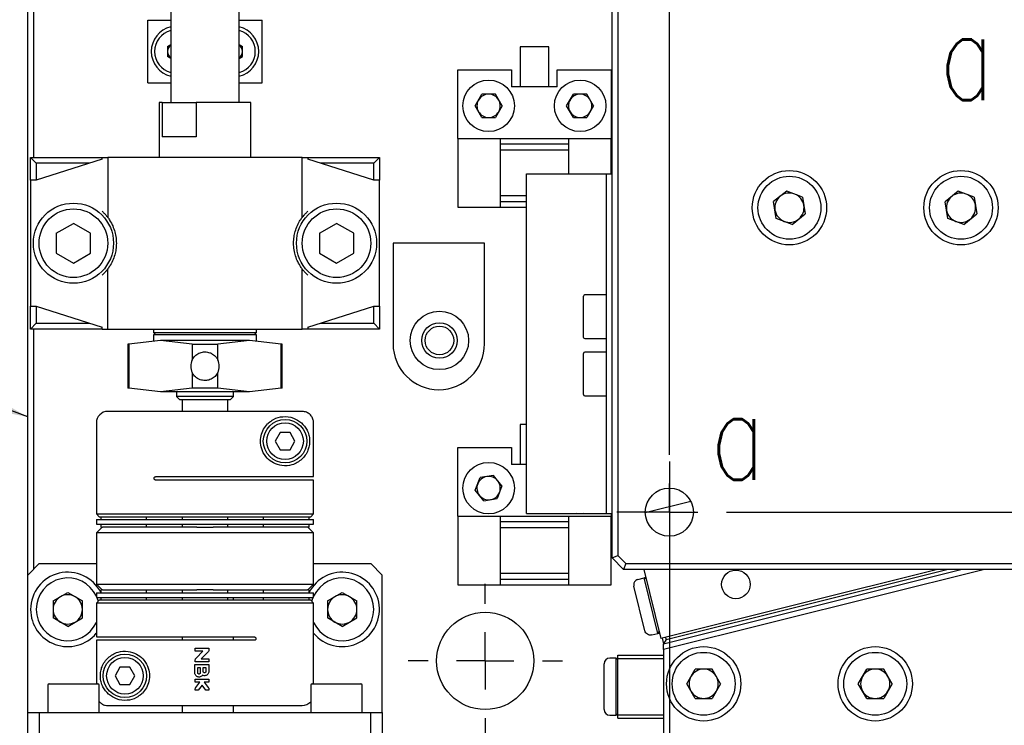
# Model space of a CAD drawing. Header units: millimetres. Extents: x 0 to 376, y -2 to 209.
# Tile 11 of 31: x 64 to 92, y 89 to 109. Entities that reach past the tile are written whole.
import ezdxf

# ---------------------------------------------------------------- set-up
doc = ezdxf.new("R2010")
doc.units = ezdxf.units.MM
doc.layers.add('SLD-0', color=7, linetype='Continuous')
doc.styles.add('SLDTEXTSTYLE1', font='TXT', dxfattribs={"width": 0.75, "bigfont": 'bigfont'})
doc.styles.get("Standard").update_dxf_attribs({"font": 'arial.ttf'})
doc.dimstyles.new('SLDDIMSTYLE0', dxfattribs={"dimtxt": 3.5, "dimasz": 4, "dimexe": 0, "dimexo": 0.0625, "dimgap": 0.875, "dimtad": 1, "dimlfac": 3, "dimrnd": 1e-09, "dimzin": 12, "dimdsep": 46, "dimtxsty": 'SLDTEXTSTYLE1', "dimsah": 1, "dimcen": 0.09, "dimadec": 0, "dimazin": 3, "dimtfac": 1, "dimtofl": 0, "dimtmove": 0, "dimatfit": 3, "dimfxl": 1, "dimfrac": 2, "dimtolj": 1, "dimtzin": 12, "dimarcsym": 0})
doc.dimstyles.new('SLDDIMSTYLE6', dxfattribs={"dimtxt": 0.18, "dimasz": 4, "dimexe": 0, "dimexo": 0.0625, "dimgap": 0, "dimtad": 0, "dimtih": 1, "dimtoh": 1, "dimdec": 0, "dimrnd": 1e-09, "dimzin": 0, "dimdsep": 46, "dimtxsty": 'Standard', "dimsah": 1, "dimcen": 0.09, "dimadec": 0, "dimazin": 0, "dimtfac": 4, "dimtdec": 0, "dimtofl": 0, "dimtmove": 0, "dimatfit": 3, "dimfxl": 1, "dimfrac": 2, "dimtolj": 1, "dimtzin": 0, "dimarcsym": 0})

# ---------------------------------------------------------------- blocks, each defined once
blk = doc.blocks.new('*D65')
at = {"layer": 'Defpoints', "color": 0, "transparency": 16777216}
for p in [(82.49, 96.335), (139.156, 96.335), (139.156, 42.135)]:
    blk.add_point(p, dxfattribs=at)
at = {"layer": 'SLD-0', "color": 0, "lineweight": -2, "transparency": 16777216}
for p, q in [((82.49, 96.273), (82.49, 42.135)), ((139.156, 96.273), (139.156, 42.135)), ((86.49, 42.135), (135.156, 42.135))]:
    blk.add_line(p, q, dxfattribs=at)
at = {"layer": 'SLD-0', "color": 0, "transparency": 16777216}
for points in [[(86.49, 42.802), (86.49, 41.469), (82.49, 42.135)], [(135.156, 42.802), (135.156, 41.469), (139.156, 42.135)]]:
    blk.add_solid(points, dxfattribs=at)
at = {"layer": 'SLD-0', "color": 0, "transparency": 16777216, "insert": (109.792, 46.51), "char_height": 3.5, "attachment_point": 2, "style": 'SLDTEXTSTYLE1'}
blk.add_mtext('\\A1;□170', dxfattribs=at)
blk = doc.blocks.new('SW_CENTERMARKSYMBOL_14')
at = {"layer": 'SLD-0', "color": 0}
for p, q in [((0, -55), (0, -1.667)), ((0, -56.667), (0, -55.833)), ((-0.833, -56.667), (-1.533, -56.667)), ((0, -56.667), (-0.833, -56.667)), ((0, -56.667), (0, -57.5)), ((0, -56.667), (0.833, -56.667)), ((1.667, -56.667), (55, -56.667)), ((0, -57.5), (0, -58.2))]:
    blk.add_line(p, q, dxfattribs=at)
blk = doc.blocks.new('SW_CENTERMARKSYMBOL_17')
at = {"layer": 'SLD-0', "color": 0}
for p, q in [((0, 1.667), (0, 2.25)), ((0, 0), (0, 0.833)), ((-1.667, 0), (-2.25, 0)), ((0, 0), (-0.833, 0)), ((0, 0), (0, -0.833)), ((0, 0), (0.833, 0)), ((1.667, 0), (2.25, 0)), ((0, -1.667), (0, -2.25))]:
    blk.add_line(p, q, dxfattribs=at)

msp = doc.modelspace()

# ---------------------------------------------------------------- linework, layer by layer
at = {"color": 7, "linetype": 'Continuous', "lineweight": 25}
for p, q in [((80.8231, 93.4688), (80.8231, 152.8021)), ((80.9898, 152.7331), (80.9898, 93.5378)), ((63.7898, 92.9688), (63.7898, 113.6355)), ((63.9564, 113.6355), (63.9564, 105.1355)), ((67.9564, 112.4688), (67.9564, 106.7355)), ((69.9564, 106.7355), (69.9564, 112.4688)), ((67.2898, 109.1355), (67.9564, 109.1355)), ((67.2898, 107.3021), (67.2898, 109.1355)), ((69.9564, 109.1355), (70.6231, 109.1355)), ((70.6231, 107.3021), (70.6231, 109.1355)), ((67.8656, 108.3675), (67.9564, 108.4199)), ((67.8656, 108.3675), (67.8656, 108.0701)), ((69.9564, 108.4199), (70.0473, 108.3675)), ((70.0473, 108.0701), (70.0473, 108.3675)), ((78.1398, 108.3521), (78.1398, 107.1855)), ((78.9731, 108.3521), (78.1398, 108.3521)), ((78.9731, 107.1855), (78.9731, 108.3521)), ((67.9564, 108.0177), (67.8656, 108.0701)), ((69.9564, 108.0177), (70.0473, 108.0701)), ((76.3231, 107.6855), (77.8898, 107.6855)), ((76.3231, 105.6855), (76.3231, 107.6855)), ((77.8898, 107.6855), (77.8898, 107.1855)), ((79.2231, 107.1855), (79.2231, 107.6855)), ((79.2231, 107.6855), (80.7898, 107.6855)), ((80.7898, 107.6855), (80.7898, 105.6855)), ((67.2898, 107.3021), (67.9564, 107.3021)), ((69.9564, 107.3021), (70.6231, 107.3021)), ((79.2231, 107.1855), (77.8898, 107.1855)), ((76.8295, 106.6355), (77.0263, 106.9763)), ((77.4199, 106.9763), (77.0263, 106.9763)), ((77.6166, 106.6355), (77.4199, 106.9763)), ((79.4962, 106.6355), (79.693, 106.9763)), ((80.0865, 106.9763), (79.693, 106.9763)), ((80.2833, 106.6355), (80.0865, 106.9763)), ((67.6231, 106.7355), (67.6231, 105.1355)), ((67.7126, 106.7355), (67.6231, 106.7355)), ((67.7126, 106.7355), (67.7126, 105.7355)), ((67.7126, 106.7355), (68.7025, 106.7355)), ((68.7025, 106.7355), (68.7025, 105.7355)), ((70.2898, 106.7355), (68.7025, 106.7355)), ((70.2898, 105.1355), (70.2898, 106.7355)), ((77.0263, 106.2946), (76.8295, 106.6355)), ((77.6166, 106.6355), (77.4199, 106.2946)), ((79.693, 106.2946), (79.4962, 106.6355)), ((80.2833, 106.6355), (80.0865, 106.2946)), ((77.0263, 106.2946), (77.4199, 106.2946)), ((79.693, 106.2946), (80.0865, 106.2946)), ((68.1005, 105.7355), (67.7126, 105.7355)), ((68.7025, 105.7355), (68.1005, 105.7355)), ((76.3231, 105.6855), (76.3231, 103.6855)), ((76.3231, 105.6855), (77.5564, 105.6855)), ((77.5564, 105.6855), (77.5564, 103.6855)), ((77.5564, 105.6855), (79.5564, 105.6855)), ((79.5564, 104.6598), (79.5564, 105.6855)), ((79.5564, 105.6855), (80.7898, 105.6855)), ((80.7898, 104.6598), (80.7898, 105.6855)), ((79.5564, 105.5188), (77.5564, 105.5188)), ((77.5564, 105.3521), (79.5564, 105.3521)), ((64.0398, 104.9688), (63.8731, 105.1355)), ((63.8731, 105.1355), (65.9564, 105.1355)), ((63.8731, 104.4688), (63.8731, 105.1355)), ((65.9564, 105.0821), (64.0398, 104.4688)), ((65.9564, 105.0821), (65.9564, 105.1355)), ((65.9564, 105.1355), (66.1231, 105.1355)), ((66.1231, 105.1355), (66.1231, 103.3855)), ((71.7898, 105.1355), (66.1231, 105.1355)), ((71.7898, 103.3855), (71.7898, 105.1355)), ((71.7898, 105.1355), (71.9564, 105.1355)), ((71.9564, 105.1355), (71.9564, 105.0821)), ((71.9564, 105.1355), (74.0398, 105.1355)), ((73.8731, 104.4688), (71.9564, 105.0821)), ((74.0398, 105.1355), (73.8731, 104.9688)), ((74.0398, 105.1355), (74.0398, 104.4688)), ((65.6023, 104.9688), (64.0398, 104.9688)), ((64.0398, 104.9688), (64.0398, 104.4688)), ((73.8731, 104.9688), (72.3106, 104.9688)), ((73.8731, 104.4688), (73.8731, 104.9688)), ((64.0398, 104.4688), (63.8731, 104.4688)), ((63.8731, 104.4688), (63.8731, 100.8021)), ((74.0398, 104.4688), (73.8731, 104.4688)), ((74.0398, 100.8021), (74.0398, 104.4688)), ((78.3231, 94.7598), (78.3231, 104.6598)), ((78.3231, 104.6598), (78.9898, 104.6598)), ((78.9898, 104.6598), (80.3231, 104.6598)), ((80.3231, 104.6598), (80.6564, 104.6598)), ((80.6564, 104.6598), (80.8231, 104.6598)), ((80.6564, 94.7598), (80.6564, 104.6598)), ((78.3231, 104.0188), (77.5564, 104.0188)), ((85.9127, 104.1554), (85.5298, 103.8453)), ((86.3726, 103.9788), (85.9127, 104.1554)), ((86.3726, 103.9788), (86.4497, 103.4922)), ((90.911, 104.1551), (90.5292, 103.8437)), ((91.3715, 103.9802), (90.911, 104.1551)), ((91.3715, 103.9802), (91.4503, 103.4938)), ((76.3231, 103.6855), (77.5564, 103.6855)), ((77.5564, 103.8521), (78.3231, 103.8521)), ((77.5564, 103.6855), (78.3231, 103.6855)), ((85.6069, 103.3587), (85.5298, 103.8453)), ((90.608, 103.3574), (90.5292, 103.8437)), ((86.0668, 103.1822), (85.6069, 103.3587)), ((86.0668, 103.1822), (86.4497, 103.4922)), ((91.0685, 103.1825), (90.608, 103.3574)), ((91.0685, 103.1825), (91.4503, 103.4938)), ((64.6231, 102.9241), (65.1231, 103.2128)), ((65.6231, 102.9241), (65.1231, 103.2128)), ((72.2898, 102.9241), (72.7898, 103.2128)), ((73.2898, 102.9241), (72.7898, 103.2128)), ((64.6231, 102.9241), (64.6231, 102.3468)), ((65.6231, 102.3468), (65.6231, 102.9241)), ((72.2898, 102.9241), (72.2898, 102.3468)), ((73.2898, 102.3468), (73.2898, 102.9241)), ((77.1047, 102.6355), (74.438, 102.6355)), ((74.438, 102.6355), (74.438, 99.7021)), ((77.1047, 99.7021), (77.1047, 102.6355)), ((64.6231, 102.3468), (65.1231, 102.0581)), ((65.1231, 102.0581), (65.6231, 102.3468)), ((72.2898, 102.3468), (72.7898, 102.0581)), ((72.7898, 102.0581), (73.2898, 102.3468)), ((66.1231, 100.1355), (66.1231, 101.8855)), ((71.7898, 100.1355), (71.7898, 101.8855)), ((79.9898, 100.5536), (79.9898, 101.0932)), ((80.6564, 101.1265), (80.0231, 101.1265)), ((63.8731, 100.8021), (64.0398, 100.8021)), ((63.8731, 100.1355), (63.8731, 100.8021)), ((64.0398, 100.8021), (65.9564, 100.1888)), ((64.0398, 100.8021), (64.0398, 100.3021)), ((71.9564, 100.1888), (73.8731, 100.8021)), ((73.8731, 100.8021), (74.0398, 100.8021)), ((73.8731, 100.3021), (73.8731, 100.8021)), ((74.0398, 100.8021), (74.0398, 100.1355)), ((79.9898, 99.8932), (79.9898, 100.5536)), ((64.0398, 100.3021), (63.8731, 100.1355)), ((64.0398, 100.3021), (65.6023, 100.3021)), ((65.9564, 100.1355), (65.9564, 100.1888)), ((71.9564, 100.1888), (71.9564, 100.1355)), ((72.3106, 100.3021), (73.8731, 100.3021)), ((74.0398, 100.1355), (73.8731, 100.3021)), ((65.9564, 100.1355), (63.8731, 100.1355)), ((63.9564, 100.1355), (63.9564, 93.1355)), ((65.9564, 100.1355), (66.1231, 100.1355)), ((66.1231, 100.1355), (71.7898, 100.1355)), ((67.4564, 100.1355), (67.4564, 100.0355)), ((67.4564, 100.1355), (67.4564, 100.0355)), ((67.4564, 100.0355), (67.5231, 99.9688)), ((67.4564, 100.0355), (67.5231, 99.9688)), ((67.4564, 100.0355), (68.9564, 100.0355)), ((67.4564, 99.9688), (67.4564, 99.8021)), ((67.4564, 99.9688), (67.4564, 99.8021)), ((70.4564, 99.9688), (67.4564, 99.9688)), ((68.9564, 100.0355), (70.4564, 100.0355)), ((70.3898, 99.9688), (70.4564, 100.0355)), ((70.3898, 99.9688), (70.4564, 100.0355)), ((70.4564, 100.0355), (70.4564, 100.1355)), ((70.4564, 100.0355), (70.4564, 100.1355)), ((70.4564, 99.8021), (70.4564, 99.9688)), ((70.4564, 99.8021), (70.4564, 99.9688)), ((71.9564, 100.1355), (71.7898, 100.1355)), ((74.0398, 100.1355), (71.9564, 100.1355)), ((66.7064, 99.6905), (66.7064, 98.4138)), ((66.7064, 99.6905), (66.7064, 98.4138)), ((66.7377, 99.6905), (66.7064, 99.6905)), ((67.6601, 99.8021), (66.7377, 99.6905)), ((67.6601, 99.8021), (66.7377, 99.6905)), ((66.7377, 99.6905), (66.7377, 98.4138)), ((68.5824, 99.6905), (67.6601, 99.8021)), ((70.2528, 99.8021), (67.6601, 99.8021)), ((68.5824, 99.6905), (67.6601, 99.8021)), ((68.5824, 99.6905), (69.3304, 99.6905)), ((68.5824, 99.6905), (68.5824, 99.2357)), ((70.2528, 99.8021), (69.3304, 99.6905)), ((70.2528, 99.8021), (69.3304, 99.6905)), ((69.3304, 99.2357), (69.3304, 99.6905)), ((71.1751, 99.6905), (70.2528, 99.8021)), ((71.1751, 99.6905), (70.2528, 99.8021)), ((71.1751, 98.4138), (71.1751, 99.6905)), ((71.2064, 99.6905), (71.1751, 99.6905)), ((71.2064, 98.4138), (71.2064, 99.6905)), ((71.2064, 98.4138), (71.2064, 99.6905)), ((80.0231, 99.8598), (80.6564, 99.8598)), ((79.9898, 98.8798), (79.9898, 99.4265)), ((80.6564, 99.4598), (80.0231, 99.4598)), ((68.5824, 98.8685), (68.5824, 98.4138)), ((69.3304, 98.4138), (69.3304, 98.8685)), ((79.9898, 98.2265), (79.9898, 98.8798)), ((66.7377, 98.4138), (66.7064, 98.4138)), ((67.6601, 98.3021), (66.7377, 98.4138)), ((67.6601, 98.3021), (66.7377, 98.4138)), ((68.5824, 98.4138), (67.6601, 98.3021)), ((68.5824, 98.4138), (67.6601, 98.3021)), ((70.2528, 98.3021), (67.6601, 98.3021)), ((68.1231, 98.3021), (68.1231, 98.1688)), ((68.1231, 98.1688), (68.2231, 98.0688)), ((68.4215, 98.1688), (68.1231, 98.1688)), ((69.7898, 98.1688), (68.4215, 98.1688)), ((69.3304, 98.4138), (68.5824, 98.4138)), ((70.2528, 98.3021), (69.3304, 98.4138)), ((70.2528, 98.3021), (69.3304, 98.4138)), ((69.6898, 98.0688), (69.7898, 98.1688)), ((69.7898, 98.1688), (69.7898, 98.3021)), ((71.1751, 98.4138), (70.2528, 98.3021)), ((71.1751, 98.4138), (70.2528, 98.3021)), ((71.2064, 98.4138), (71.1751, 98.4138)), ((80.0231, 98.1932), (80.6564, 98.1932)), ((68.4857, 98.0688), (68.2231, 98.0688)), ((68.2898, 98.0688), (68.2898, 97.7355)), ((69.6898, 98.0688), (68.4857, 98.0688)), ((69.6231, 97.7355), (69.6231, 98.0688)), ((65.7898, 97.4021), (65.7898, 94.7521)), ((72.1215, 95.8355), (72.1215, 97.4021)), ((78.1398, 97.3521), (78.1398, 96.1855)), ((78.3231, 97.3521), (78.1398, 97.3521)), ((71.1454, 97.1188), (71.0011, 96.8688)), ((71.4341, 97.1188), (71.1454, 97.1188)), ((71.5784, 96.8688), (71.4341, 97.1188)), ((71.0011, 96.8688), (71.1454, 96.6188)), ((71.4341, 96.6188), (71.5784, 96.8688)), ((71.1454, 96.6188), (71.4341, 96.6188)), ((76.3231, 96.6855), (77.8898, 96.6855)), ((76.3231, 94.6855), (76.3231, 96.6855)), ((77.8898, 96.6855), (77.8898, 96.1855)), ((78.3231, 96.1855), (77.8898, 96.1855)), ((77.3633, 95.8698), (76.9748, 95.8074)), ((77.6117, 95.5645), (77.3633, 95.8698)), ((67.5231, 95.8355), (72.1215, 95.8355)), ((72.1231, 95.7355), (67.5231, 95.7355)), ((72.1231, 94.7521), (72.1231, 95.7355)), ((76.8345, 95.4397), (76.9748, 95.8074)), ((77.6117, 95.5645), (77.4714, 95.1968)), ((77.0828, 95.1344), (76.8345, 95.4397)), ((77.0828, 95.1344), (77.4714, 95.1968)), ((81.7899, 94.7868), (83.1145, 95.1179)), ((65.7898, 94.7521), (65.8731, 94.6688)), ((65.7898, 94.7521), (72.1231, 94.7521)), ((72.0398, 94.6688), (72.1231, 94.7521)), ((78.3231, 94.7598), (78.9898, 94.7598)), ((78.9898, 94.7598), (80.3231, 94.7598)), ((80.3231, 94.7598), (80.6564, 94.7598)), ((80.6564, 94.7598), (80.8231, 94.7598)), ((80.7898, 94.7598), (80.7898, 94.6855)), ((65.7898, 94.5855), (65.7898, 94.4521)), ((65.7898, 94.5855), (72.1231, 94.5855)), ((65.7898, 94.4521), (72.1231, 94.4521)), ((65.8731, 94.6688), (72.0398, 94.6688)), ((65.9231, 94.6688), (65.9231, 94.5855)), ((65.9231, 94.4521), (65.9231, 94.3688)), ((67.2564, 94.5855), (67.2564, 94.6688)), ((67.2564, 94.3688), (67.2564, 94.4521)), ((68.2898, 94.6688), (68.2898, 94.5855)), ((68.2898, 94.4521), (68.2898, 94.3688)), ((69.6231, 94.5855), (69.6231, 94.6688)), ((69.6231, 94.3688), (69.6231, 94.4521)), ((70.6564, 94.6688), (70.6564, 94.5855)), ((70.6564, 94.4521), (70.6564, 94.3688)), ((71.9898, 94.5855), (71.9898, 94.6688)), ((71.9898, 94.3688), (71.9898, 94.4521)), ((72.1231, 94.4521), (72.1231, 94.5855)), ((76.3231, 94.6855), (77.5564, 94.6855)), ((76.3231, 94.6855), (76.3231, 92.6855)), ((77.5564, 94.6855), (77.5564, 92.6855)), ((77.5564, 94.6855), (79.5564, 94.6855)), ((79.5564, 94.5188), (77.5564, 94.5188)), ((79.5564, 92.6855), (79.5564, 94.6855)), ((79.5564, 94.6855), (80.7898, 94.6855)), ((80.7898, 92.6855), (80.7898, 94.6855)), ((65.9564, 94.3688), (65.7898, 94.2021)), ((65.7898, 94.2021), (65.7898, 92.7021)), ((72.1231, 94.2021), (65.7898, 94.2021)), ((65.9231, 94.3688), (65.9656, 94.3688)), ((68.7222, 94.3688), (65.9656, 94.3688)), ((68.7222, 94.3688), (69.1906, 94.3688)), ((71.9473, 94.3688), (69.1906, 94.3688)), ((71.9898, 94.3688), (71.9473, 94.3688)), ((72.1231, 94.2021), (71.9564, 94.3688)), ((72.1231, 92.7021), (72.1231, 94.2021)), ((77.5564, 94.3521), (79.5564, 94.3521)), ((64.1231, 93.3021), (63.7898, 92.9688)), ((64.1231, 93.3021), (65.7898, 93.3021)), ((72.1231, 93.3021), (73.7898, 93.3021)), ((74.1231, 92.9688), (73.7898, 93.3021)), ((80.8231, 93.4688), (80.9898, 93.5378)), ((81.1564, 93.1355), (80.8231, 93.4688)), ((80.9898, 93.5378), (81.2255, 93.3021)), ((81.2255, 93.3021), (81.1564, 93.1355)), ((81.2255, 93.3021), (140.4207, 93.3021)), ((79.5564, 93.0188), (77.5564, 93.0188)), ((140.4898, 93.1355), (81.1564, 93.1355)), ((81.7425, 93.1355), (82.2461, 91.1213)), ((90.3026, 93.1355), (82.2461, 91.1213)), ((82.3231, 90.9688), (90.9898, 93.1355)), ((91.6769, 93.1355), (82.3231, 90.797)), ((82.3958, 91.0901), (90.5774, 93.1355)), ((63.7898, 88.9688), (63.7898, 92.9688)), ((65.7898, 92.7021), (65.9564, 92.5355)), ((65.7898, 92.7021), (72.1231, 92.7021)), ((71.9564, 92.5355), (72.1231, 92.7021)), ((74.1231, 88.9688), (74.1231, 92.9688)), ((77.5564, 92.8521), (79.5564, 92.8521)), ((81.5751, 92.8433), (81.7529, 92.8878)), ((81.7529, 92.8878), (81.7895, 92.897)), ((82.1571, 91.2709), (81.7529, 92.8878)), ((81.8135, 92.8514), (81.7529, 92.8878)), ((81.8044, 92.888), (81.7895, 92.897)), ((81.7987, 92.8604), (81.7895, 92.897)), ((64.5298, 92.2151), (64.9564, 92.4615)), ((64.9564, 92.4615), (65.3831, 92.2151)), ((65.7898, 92.4521), (65.7898, 92.3188)), ((65.7898, 92.4521), (72.1231, 92.4521)), ((65.9231, 92.5355), (65.9231, 92.4521)), ((65.9656, 92.5355), (65.9231, 92.5355)), ((65.9656, 92.5355), (68.7222, 92.5355)), ((67.2564, 92.4521), (67.2564, 92.5355)), ((68.2898, 92.5355), (68.2898, 92.4521)), ((69.1906, 92.5355), (68.7222, 92.5355)), ((69.1906, 92.5355), (71.9473, 92.5355)), ((69.6231, 92.4521), (69.6231, 92.5355)), ((70.6564, 92.5355), (70.6564, 92.4521)), ((71.9898, 92.5355), (71.9473, 92.5355)), ((71.9898, 92.4521), (71.9898, 92.5355)), ((72.1231, 92.3188), (72.1231, 92.4521)), ((72.5298, 92.2151), (72.9564, 92.4615)), ((72.9564, 92.4615), (73.3831, 92.2151)), ((76.3231, 92.6855), (77.5564, 92.6855)), ((77.5564, 92.6855), (79.5564, 92.6855)), ((79.5564, 92.6855), (80.7898, 92.6855)), ((81.7772, 91.3477), (81.4538, 92.6412)), ((64.5298, 92.2151), (64.5298, 91.7225)), ((65.3831, 91.7225), (65.3831, 92.2151)), ((65.7898, 92.3188), (72.1231, 92.3188)), ((65.8731, 92.2355), (65.7898, 92.1521)), ((65.7898, 92.1521), (65.7898, 91.1688)), ((72.1231, 92.1521), (65.7898, 92.1521)), ((65.8036, 92.3188), (65.8422, 92.2046)), ((72.0398, 92.2355), (65.8731, 92.2355)), ((65.9231, 92.3188), (65.9231, 92.2355)), ((67.2564, 92.2355), (67.2564, 92.3188)), ((68.2898, 92.3188), (68.2898, 92.2355)), ((68.2898, 92.3021), (68.2898, 92.2355)), ((69.6231, 92.2355), (69.6231, 92.3188)), ((69.7898, 92.3021), (69.6231, 92.3021)), ((69.7898, 92.2355), (69.7898, 92.3021)), ((69.7898, 92.2355), (69.7898, 92.3021)), ((70.6564, 92.3188), (70.6564, 92.2355)), ((71.9898, 92.2355), (71.9898, 92.3188)), ((72.1231, 92.1521), (72.0398, 92.2355)), ((72.1231, 89.8021), (72.1231, 92.1521)), ((72.5298, 92.2151), (72.5298, 91.7225)), ((73.3831, 91.7225), (73.3831, 92.2151)), ((64.9564, 91.4761), (64.5298, 91.7225)), ((64.9564, 91.4761), (65.3831, 91.7225)), ((72.9564, 91.4761), (72.5298, 91.7225)), ((72.9564, 91.4761), (73.3831, 91.7225)), ((81.9793, 91.2264), (82.1571, 91.2709)), ((82.1935, 91.3315), (82.1571, 91.2709)), ((82.1571, 91.2709), (82.1937, 91.28)), ((82.1937, 91.28), (82.1846, 91.3166)), ((82.2027, 91.2949), (82.1937, 91.28)), ((65.7898, 91.1688), (70.3898, 91.1688)), ((65.7913, 91.0688), (65.7913, 89.8021)), ((70.3898, 91.0688), (65.7913, 91.0688)), ((68.2898, 91.1688), (68.2898, 91.0688)), ((69.7898, 91.0688), (69.7898, 91.1688)), ((69.7898, 91.0688), (69.7898, 91.1688)), ((82.2827, 91.1305), (82.3231, 90.9688)), ((82.3958, 91.0901), (82.3231, 90.9688)), ((82.3231, 90.797), (82.3231, 90.9688)), ((82.3797, 91.1547), (82.3958, 91.0901)), ((68.6704, 90.8381), (69.0691, 90.8381)), ((68.6704, 90.7515), (68.6704, 90.8381)), ((68.8958, 90.7515), (68.6704, 90.7515)), ((68.6958, 90.5515), (68.8958, 90.7515)), ((69.0437, 90.7261), (68.8438, 90.5261)), ((69.0691, 90.8381), (69.0691, 90.7874)), ((82.3231, 90.797), (82.3231, 81.6355)), ((68.6704, 90.4395), (68.6704, 90.4902)), ((69.0691, 90.4395), (68.6704, 90.4395)), ((68.8438, 90.5261), (69.0691, 90.5261)), ((69.0691, 90.5261), (69.0691, 90.4395)), ((80.9398, 90.5521), (80.7564, 90.5521)), ((80.9898, 90.5021), (80.9398, 90.5521)), ((80.9398, 89.7188), (80.9398, 90.5521)), ((80.9898, 90.6355), (82.3231, 90.6355)), ((80.9898, 90.5355), (80.9898, 90.6355)), ((80.9898, 90.5355), (82.3231, 90.5355)), ((80.9898, 88.9021), (80.9898, 90.5355)), ((66.4787, 90.2855), (66.3344, 90.0355)), ((66.7674, 90.2855), (66.4787, 90.2855)), ((66.9118, 90.0355), (66.7674, 90.2855)), ((68.6618, 90.1201), (68.6618, 90.3628)), ((68.6618, 90.3628), (69.0691, 90.3628)), ((68.7484, 90.1201), (68.7484, 90.2761)), ((68.7484, 90.2761), (68.8178, 90.2761)), ((68.8178, 90.2761), (68.8178, 90.1201)), ((68.9044, 90.1635), (68.9044, 90.2761)), ((68.9044, 90.2761), (68.9824, 90.2761)), ((68.9824, 90.2761), (68.9824, 90.1635)), ((69.0691, 90.3628), (69.0691, 90.1635)), ((80.5898, 89.7188), (80.5898, 90.3855)), ((82.9971, 89.8021), (83.2434, 90.2288)), ((83.7361, 90.2288), (83.2434, 90.2288)), ((83.9824, 89.8021), (83.7361, 90.2288)), ((87.9971, 89.8021), (88.2434, 90.2288)), ((88.7361, 90.2288), (88.2434, 90.2288)), ((88.9824, 89.8021), (88.7361, 90.2288)), ((66.3344, 90.0355), (66.4787, 89.7855)), ((66.7674, 89.7855), (66.9118, 90.0355)), ((68.6704, 89.8468), (68.6704, 89.9335)), ((68.6704, 89.9335), (69.0691, 89.9335)), ((68.8033, 89.8468), (68.6704, 89.8468)), ((68.6883, 89.6968), (68.8033, 89.8468)), ((68.9362, 89.8468), (69.0512, 89.6968)), ((69.0691, 89.8468), (68.9362, 89.8468)), ((69.0691, 89.9335), (69.0691, 89.8468)), ((64.3731, 89.7605), (64.3731, 88.9688)), ((64.4148, 89.8021), (65.8291, 89.8021)), ((65.8291, 89.8021), (65.8314, 89.8021)), ((65.8731, 88.9688), (65.8731, 89.7605)), ((66.4787, 89.7855), (66.7674, 89.7855)), ((68.6704, 89.6128), (68.6704, 89.6441)), ((68.7571, 89.6128), (68.6704, 89.6128)), ((68.8698, 89.7598), (68.7571, 89.6128)), ((68.9824, 89.6128), (68.8698, 89.7598)), ((69.0691, 89.6128), (68.9824, 89.6128)), ((69.0691, 89.6441), (69.0691, 89.6128)), ((72.0398, 89.7605), (72.0398, 88.9688)), ((72.0814, 89.8021), (73.4724, 89.8021)), ((73.4724, 89.8021), (73.4981, 89.8021)), ((73.5398, 88.9688), (73.5398, 89.7605)), ((80.5898, 89.0521), (80.5898, 89.7188)), ((80.9398, 88.8855), (80.9398, 89.7188)), ((83.2434, 89.3755), (82.9971, 89.8021)), ((83.9824, 89.8021), (83.7361, 89.3755)), ((88.2434, 89.3755), (87.9971, 89.8021)), ((88.9824, 89.8021), (88.7361, 89.3755)), ((83.2434, 89.3755), (83.7361, 89.3755)), ((88.2434, 89.3755), (88.7361, 89.3755)), ((63.7898, 87.4688), (63.7898, 88.9688)), ((63.7898, 88.9688), (64.1231, 88.9688)), ((64.1231, 88.9688), (64.1231, 87.4688)), ((64.1231, 88.9688), (73.7898, 88.9688)), ((68.2898, 89.1688), (68.2898, 88.9688)), ((69.7898, 88.9688), (69.7898, 89.1688)), ((69.7898, 88.9688), (69.7898, 89.1688)), ((73.7898, 87.4688), (73.7898, 88.9688)), ((73.7898, 88.9688), (74.1231, 88.9688)), ((74.1231, 88.9688), (74.1231, 87.4688)), ((80.7564, 88.8855), (80.9398, 88.8855)), ((80.9398, 88.8855), (80.9898, 88.9355)), ((80.9898, 88.9021), (82.3231, 88.9021)), ((80.9898, 88.8021), (80.9898, 88.9021)), ((80.9898, 88.8021), (82.3231, 88.8021))]:
    msp.add_line(p, q, dxfattribs=at)
at = {"color": 7, "linetype": 'Continuous', "lineweight": 25, "flags": 128}
for points in [[(79.9971, 94.7598), (79.8106, 94.7563), (79.7824, 94.7598)], [(72.0706, 92.2046), (72.1017, 92.2999), (72.1092, 92.3188)]]:
    msp.add_lwpolyline(points, dxfattribs=at)
at = {"color": 7, "linetype": 'Continuous', "lineweight": 25}
for centre, radius in [((77.2231, 106.6355), 0.75), ((79.8898, 106.6355), 0.75), ((85.9898, 103.6688), 1.0833), ((90.9898, 103.6688), 1.0833), ((85.9898, 103.6688), 0.9167), ((90.9898, 103.6688), 0.9167), ((65.1231, 102.6355), 1.1667), ((65.1231, 102.6355), 1), ((72.7898, 102.6355), 1.1667), ((72.7898, 102.6355), 1), ((75.7898, 99.8021), 0.85), ((75.7898, 99.8021), 0.5167), ((75.7898, 99.8021), 0.4167), ((71.2898, 96.8688), 0.6333), ((71.2898, 96.8688), 0.5333), ((77.2231, 95.5021), 0.75), ((82.4898, 94.8021), 0.7), ((84.4289, 92.6978), 0.4167), ((77.1231, 90.4688), 1.4167), ((83.4898, 89.8021), 1.0833), ((83.4898, 89.8021), 0.9167), ((88.4898, 89.8021), 1.0833), ((88.4898, 89.8021), 0.9167), ((66.6231, 90.0355), 0.6333), ((66.6231, 90.0355), 0.5333)]:
    msp.add_circle(centre, radius, dxfattribs=at)
for centre, radius, start, end in [((68.1231, 108.2188), 0.7333, 103.13656, 180), ((68.1231, 108.2188), 0.6333, 105.25752, 180), ((69.7898, 108.2188), 0.7333, 283.13656, 76.86344), ((69.7898, 108.2188), 0.6333, 285.25752, 74.74248), ((68.1231, 108.2188), 0.7333, 180, 256.86344), ((68.1231, 108.2188), 0.6333, 180, 254.74248), ((68.1231, 108.2188), 0.2575, 130.33452, 180), ((68.1231, 108.2188), 0.2575, 180, 229.66548), ((69.7898, 108.2188), 0.2575, 0, 49.66548), ((69.7898, 108.2188), 0.2575, 310.33452, 0), ((77.2231, 106.6355), 0.3408, 150, 210), ((77.2231, 106.6355), 0.3408, 90, 150), ((77.2231, 106.6355), 0.3408, 30, 90), ((77.2231, 106.6355), 0.3408, 330, 30), ((79.8898, 106.6355), 0.3408, 150, 210), ((79.8898, 106.6355), 0.3408, 90, 150), ((79.8898, 106.6355), 0.3408, 30, 90), ((79.8898, 106.6355), 0.3408, 330, 30), ((77.2231, 106.6355), 0.3408, 210, 270), ((77.2231, 106.6355), 0.3408, 270, 330), ((79.8898, 106.6355), 0.3408, 210, 270), ((79.8898, 106.6355), 0.3408, 270, 330), ((85.9898, 103.6688), 0.4267, 129.00098, 189.00098), ((85.9898, 103.6688), 0.4267, 69.00098, 129.00098), ((85.9898, 103.6688), 0.4267, 9.00098, 69.00098), ((90.9898, 103.6688), 0.4267, 129.20062, 189.20062), ((90.9898, 103.6688), 0.4267, 69.20062, 129.20062), ((90.9898, 103.6688), 0.4267, 9.20062, 69.20062), ((85.9898, 103.6688), 0.4267, 189.00098, 249.00098), ((85.9898, 103.6688), 0.4267, 309.00098, 9.00098), ((90.9898, 103.6688), 0.4267, 189.20062, 249.20062), ((90.9898, 103.6688), 0.4267, 309.20062, 9.20062), ((85.9898, 103.6688), 0.4267, 249.00098, 309.00098), ((90.9898, 103.6688), 0.4267, 249.20062, 309.20062), ((80.0231, 101.0932), 0.0333, 90, 180), ((80.0231, 99.8932), 0.0333, 180, 270), ((75.7713, 99.7021), 1.3333, 180, 0), ((80.0231, 99.4265), 0.0333, 90, 180), ((68.9564, 99.0521), 0.4167, 153.85418, 206.14582), ((68.9564, 99.0521), 0.4167, 333.85418, 26.14582), ((80.0231, 98.2265), 0.0333, 180, 270), ((66.1231, 97.4021), 0.3333, 90, 180), ((77.2231, 95.5021), 0.3408, 159.1229, 219.1229), ((77.2231, 95.5021), 0.3408, 99.1229, 159.1229), ((77.2231, 95.5021), 0.3408, 39.1229, 99.1229), ((77.2231, 95.5021), 0.3408, 339.1229, 39.1229), ((77.2231, 95.5021), 0.3408, 219.1229, 279.1229), ((77.2231, 95.5021), 0.3408, 279.1229, 339.1229), ((64.9564, 91.9688), 1.0833, 26.83532, 180), ((72.9564, 91.9688), 1.0833, 219.71514, 153.16468), ((64.9564, 91.9688), 0.9167, 24.61998, 180), ((72.9564, 91.9688), 0.9167, 204.61998, 155.38002), ((64.9564, 91.9688), 0.4267, 120, 180), ((64.9564, 91.9688), 0.4267, 60, 120), ((64.9564, 91.9688), 0.4267, 0, 60), ((72.9564, 91.9688), 0.4267, 120, 180), ((72.9564, 91.9688), 0.4267, 60, 120), ((72.9564, 91.9688), 0.4267, 0, 60), ((64.9564, 91.9688), 1.0833, 180, 320.28486), ((64.9564, 91.9688), 0.9167, 180, 335.38002), ((64.9564, 91.9688), 0.4267, 180, 240), ((64.9564, 91.9688), 0.4267, 300, 0), ((72.9564, 91.9688), 0.4267, 180, 240), ((72.9564, 91.9688), 0.4267, 300, 0), ((64.9564, 91.9688), 0.4267, 240, 300), ((72.9564, 91.9688), 0.4267, 240, 300), ((80.7564, 90.3855), 0.1667, 90, 180), ((83.4898, 89.8021), 0.4267, 90, 150), ((83.4898, 89.8021), 0.4267, 30, 90), ((88.4898, 89.8021), 0.4267, 90, 150), ((88.4898, 89.8021), 0.4267, 30, 90), ((83.4898, 89.8021), 0.4267, 150, 210), ((83.4898, 89.8021), 0.4267, 330, 30), ((88.4898, 89.8021), 0.4267, 150, 210), ((88.4898, 89.8021), 0.4267, 330, 30), ((64.4148, 89.7605), 0.0417, 90, 180), ((65.8314, 89.7605), 0.0417, 0, 90), ((72.0814, 89.7605), 0.0417, 90, 180), ((73.4981, 89.7605), 0.0417, 0, 90), ((83.4898, 89.8021), 0.4267, 210, 270), ((83.4898, 89.8021), 0.4267, 270, 330), ((88.4898, 89.8021), 0.4267, 210, 270), ((88.4898, 89.8021), 0.4267, 270, 330), ((71.7898, 89.5021), 0.3333, 270, 318.59038), ((80.7564, 89.0521), 0.1667, 180, 270)]:
    msp.add_arc(centre, radius, start, end, dxfattribs=at)
for points, knots in [([(65.9564, 103.5672), (65.9817, 103.5434), (66.0324, 103.4958), (66.0833, 103.4364), (66.1109, 103.4016), (66.1216, 103.3875), (66.1227, 103.386), (66.1231, 103.3855)], [0, 0, 0, 0, 0.32050916, 0.64312048, 0.79382647, 0.91796174, 1, 1, 1, 1]), ([(65.9564, 103.5672), (65.9817, 103.5434), (66.0324, 103.4958), (66.0833, 103.4364), (66.1109, 103.4016), (66.1216, 103.3875), (66.1227, 103.386), (66.1231, 103.3855)], [0, 0, 0, 0, 0.32050916, 0.64312048, 0.79382647, 0.91796174, 1, 1, 1, 1]), ([(66.1231, 103.3855), (66.1324, 103.3739), (66.1484, 103.3543), (66.2412, 103.205), (66.3148, 103.028), (66.3622, 102.8357), (66.3782, 102.6385), (66.3634, 102.4516), (66.3236, 102.2714), (66.2536, 102.0897), (66.1527, 101.9212), (66.1343, 101.899), (66.1231, 101.8855)], [0, 0, 0, 0, 0.1682549, 0.2863736, 0.3702492, 0.435894, 0.5019426, 0.5592284, 0.6161086, 0.6985803, 0.8163621, 1, 1, 1, 1]), ([(66.1231, 103.3855), (66.1324, 103.3739), (66.1484, 103.3543), (66.2412, 103.205), (66.3148, 103.028), (66.3622, 102.8357), (66.3782, 102.6385), (66.3634, 102.4516), (66.3236, 102.2714), (66.2536, 102.0897), (66.1527, 101.9212), (66.1343, 101.899), (66.1231, 101.8855)], [0, 0, 0, 0, 0.1682549, 0.2863736, 0.3702492, 0.435894, 0.5019426, 0.5592284, 0.6161086, 0.6985803, 0.8163621, 1, 1, 1, 1]), ([(71.7898, 101.8855), (71.7804, 101.897), (71.7645, 101.9166), (71.6717, 102.0659), (71.5981, 102.243), (71.5506, 102.4352), (71.5346, 102.6325), (71.5494, 102.8193), (71.5893, 102.9995), (71.6592, 103.1812), (71.7602, 103.3497), (71.7785, 103.3719), (71.7898, 103.3855)], [0, 0, 0, 0, 0.168253, 0.2863704, 0.370245, 0.4358891, 0.5019369, 0.5592221, 0.6161016, 0.6985724, 0.8163529, 1, 1, 1, 1]), ([(71.7898, 101.8855), (71.7804, 101.897), (71.7645, 101.9166), (71.6717, 102.0659), (71.5981, 102.243), (71.5506, 102.4352), (71.5346, 102.6325), (71.5494, 102.8193), (71.5893, 102.9995), (71.6592, 103.1812), (71.7602, 103.3497), (71.7785, 103.3719), (71.7898, 103.3855)], [0, 0, 0, 0, 0.168253, 0.2863704, 0.370245, 0.4358891, 0.5019369, 0.5592221, 0.6161016, 0.6985724, 0.8163529, 1, 1, 1, 1]), ([(71.7898, 103.3855), (71.7908, 103.3869), (71.7929, 103.3897), (71.8101, 103.4121), (71.8436, 103.4533), (71.8946, 103.5098), (71.9375, 103.5496), (71.9564, 103.5672)], [0, 0, 0, 0, 0.127796, 0.2545339, 0.4595956, 0.7610408, 1, 1, 1, 1]), ([(71.7898, 103.3855), (71.7908, 103.3869), (71.7929, 103.3897), (71.8101, 103.4121), (71.8436, 103.4533), (71.8946, 103.5098), (71.9375, 103.5496), (71.9564, 103.5672)], [0, 0, 0, 0, 0.127796, 0.2545339, 0.4595956, 0.7610408, 1, 1, 1, 1]), ([(66.1231, 101.8855), (66.122, 101.8841), (66.12, 101.8813), (66.1028, 101.8588), (66.0692, 101.8176), (66.0182, 101.7611), (65.9754, 101.7213), (65.9564, 101.7037)], [0, 0, 0, 0, 0.1277922, 0.2545199, 0.4595652, 0.7609864, 1, 1, 1, 1]), ([(66.1231, 101.8855), (66.122, 101.8841), (66.12, 101.8813), (66.1028, 101.8588), (66.0692, 101.8176), (66.0182, 101.7611), (65.9754, 101.7213), (65.9564, 101.7037)], [0, 0, 0, 0, 0.1277922, 0.2545199, 0.4595652, 0.7609864, 1, 1, 1, 1]), ([(71.9564, 101.7038), (71.9311, 101.7275), (71.8804, 101.7751), (71.8295, 101.8346), (71.802, 101.8693), (71.7913, 101.8834), (71.7902, 101.8849), (71.7898, 101.8855)], [0, 0, 0, 0, 0.3205107, 0.643124, 0.7938312, 0.9179673, 1, 1, 1, 1]), ([(71.9564, 101.7038), (71.9311, 101.7275), (71.8804, 101.7751), (71.8295, 101.8346), (71.802, 101.8693), (71.7913, 101.8834), (71.7902, 101.8849), (71.7898, 101.8855)], [0, 0, 0, 0, 0.3205107, 0.643124, 0.7938312, 0.9179673, 1, 1, 1, 1]), ([(68.5824, 99.2357), (68.6072, 99.2758), (68.6569, 99.356), (68.7764, 99.4363), (68.8818, 99.4658), (68.9886, 99.4711), (69.0806, 99.4557), (69.1928, 99.4017), (69.2768, 99.3292), (69.3153, 99.2621), (69.3304, 99.2357)], [0, 0, 0, 0, 0.1515373, 0.3033871, 0.4550502, 0.4996355, 0.6491781, 0.749707, 0.901573, 1, 1, 1, 1]), ([(68.5824, 99.2357), (68.6072, 99.2758), (68.6569, 99.356), (68.7764, 99.4363), (68.8818, 99.4658), (68.9886, 99.4711), (69.0806, 99.4557), (69.1928, 99.4017), (69.2768, 99.3292), (69.3153, 99.2621), (69.3304, 99.2357)], [0, 0, 0, 0, 0.1515373, 0.3033871, 0.4550502, 0.4996355, 0.6491781, 0.749707, 0.901573, 1, 1, 1, 1]), ([(69.3304, 98.8685), (69.3056, 98.8285), (69.256, 98.7483), (69.1364, 98.6679), (69.031, 98.6385), (68.9242, 98.6332), (68.8323, 98.6486), (68.7201, 98.7025), (68.6361, 98.775), (68.5976, 98.8421), (68.5824, 98.8685)], [0, 0, 0, 0, 0.1515411, 0.3033908, 0.455054, 0.4996448, 0.6491866, 0.7495907, 0.9014567, 1, 1, 1, 1]), ([(69.3304, 98.8685), (69.3056, 98.8285), (69.256, 98.7483), (69.1364, 98.6679), (69.031, 98.6385), (68.9242, 98.6332), (68.8323, 98.6486), (68.7201, 98.7025), (68.6361, 98.775), (68.5976, 98.8421), (68.5824, 98.8685)], [0, 0, 0, 0, 0.1515411, 0.3033908, 0.455054, 0.4996448, 0.6491866, 0.7495907, 0.9014567, 1, 1, 1, 1]), ([(71.788, 97.7355), (71.7385, 97.7355), (71.6624, 97.7355), (71.2937, 97.7355), (70.9202, 97.7355), (70.4629, 97.7355), (69.8032, 97.7355), (68.9052, 97.7355), (68.0133, 97.7355), (67.3654, 97.7355), (66.9208, 97.7355), (66.563, 97.7355), (66.2171, 97.7355), (66.1601, 97.7355), (66.1231, 97.7355)], [0, 0, 0, 0, 0.1198496, 0.1842581, 0.25, 0.3157419, 0.3801504, 0.5, 0.6198496, 0.6842581, 0.75, 0.8157419, 0.8801504, 1, 1, 1, 1]), ([(70.811, 97.4021), (70.8585, 97.438), (70.9978, 97.5432), (71.2295, 97.5998), (71.5395, 97.5685), (71.6941, 97.4562), (71.7685, 97.4021)], [0, 0, 0, 0, 0.1409094, 0.4135073, 0.7178363, 1, 1, 1, 1]), ([(72.1215, 97.4021), (72.1178, 97.4396), (72.1105, 97.5145), (72.053, 97.6144), (71.9684, 97.6898), (71.8746, 97.7298), (71.8126, 97.7338), (71.788, 97.7355)], [0, 0, 0, 0, 0.2145505, 0.4290994, 0.6436935, 0.8583911, 1, 1, 1, 1]), ([(71.7685, 97.4021), (71.8269, 97.339), (71.9147, 97.2444), (71.9771, 97.0842), (71.9999, 96.9758), (72.0077, 96.8933), (72.0052, 96.8056), (71.9903, 96.7047), (71.9327, 96.521), (71.788, 96.3249), (71.5264, 96.1679), (71.2263, 96.1362), (70.9649, 96.2136), (70.7592, 96.3662), (70.6212, 96.5731), (70.564, 96.8071), (70.5803, 97.0275), (70.656, 97.2234), (70.7451, 97.3409), (70.8014, 97.3932), (70.811, 97.4021)], [0, 0, 0, 0, 0.09961687, 0.14942305, 0.16879929, 0.18838624, 0.20574771, 0.22552278, 0.26295184, 0.38068894, 0.50605953, 0.6053459, 0.68035473, 0.73955314, 0.79911836, 0.85026233, 0.89684391, 0.94261886, 0.99013914, 1, 1, 1, 1]), ([(67.5231, 95.7355), (67.5169, 95.7361), (67.5045, 95.7375), (67.4883, 95.7479), (67.4772, 95.7629), (67.4725, 95.7799), (67.4734, 95.796), (67.4788, 95.8103), (67.4882, 95.8224), (67.5015, 95.8316), (67.5139, 95.8352), (67.5213, 95.8354), (67.5231, 95.8355)], [0, 0, 0, 0, 0.1249512, 0.2501408, 0.3673536, 0.4704304, 0.5627663, 0.6522689, 0.7461701, 0.8495499, 0.9645953, 1, 1, 1, 1]), ([(70.3898, 91.1688), (70.396, 91.1681), (70.4084, 91.1668), (70.4245, 91.1563), (70.4356, 91.1413), (70.4404, 91.1244), (70.4394, 91.1083), (70.434, 91.094), (70.4246, 91.0818), (70.4113, 91.0727), (70.3989, 91.0691), (70.3915, 91.0689), (70.3898, 91.0688)], [0, 0, 0, 0, 0.1249512, 0.2501408, 0.3673536, 0.4704304, 0.5627663, 0.6522689, 0.7461701, 0.8495499, 0.9645953, 1, 1, 1, 1]), ([(66.1444, 89.5021), (66.0859, 89.5652), (65.9982, 89.6599), (65.9358, 89.8201), (65.913, 89.9284), (65.9051, 90.0109), (65.9076, 90.0987), (65.9225, 90.1996), (65.9801, 90.3833), (66.1248, 90.5793), (66.3865, 90.7364), (66.6866, 90.768), (66.948, 90.6906), (67.1537, 90.538), (67.2917, 90.3312), (67.3489, 90.0972), (67.3325, 89.8767), (67.2569, 89.6809), (67.1677, 89.5633), (67.1115, 89.5111), (67.1018, 89.5021)], [0, 0, 0, 0, 0.0996169, 0.149423, 0.1687993, 0.1883862, 0.2057477, 0.2255228, 0.2629518, 0.3806889, 0.5060595, 0.6053459, 0.6803547, 0.7395531, 0.7991184, 0.8502623, 0.8968439, 0.9426189, 0.9901391, 1, 1, 1, 1]), ([(69.0691, 90.7874), (69.0681, 90.7776), (69.0662, 90.7582), (69.0547, 90.7379), (69.0459, 90.7284), (69.0437, 90.7261)], [0, 0, 0, 0, 0.42909438, 0.85818262, 1, 1, 1, 1]), ([(68.6704, 90.4902), (68.6714, 90.4999), (68.6733, 90.5193), (68.6848, 90.5397), (68.6936, 90.5491), (68.6958, 90.5515)], [0, 0, 0, 0, 0.427803, 0.8555733, 1, 1, 1, 1]), ([(68.884, 90.0527), (68.8753, 90.0421), (68.8579, 90.0209), (68.8204, 90.0024), (68.7795, 89.9965), (68.7387, 90.0047), (68.703, 90.0259), (68.6764, 90.0578), (68.6634, 90.0911), (68.6622, 90.1124), (68.6618, 90.1201)], [0, 0, 0, 0, 0.131957, 0.2639132, 0.3959039, 0.5280779, 0.6605117, 0.7930301, 0.9252595, 1, 1, 1, 1]), ([(68.8178, 90.1201), (68.8174, 90.1162), (68.8166, 90.1084), (68.8106, 90.0981), (68.8018, 90.0902), (68.7909, 90.0857), (68.779, 90.085), (68.7676, 90.0884), (68.758, 90.0953), (68.7512, 90.105), (68.7486, 90.1138), (68.7485, 90.1189), (68.7484, 90.1201)], [0, 0, 0, 0, 0.1072093, 0.2144172, 0.3216642, 0.4290116, 0.5364896, 0.6440801, 0.7516976, 0.8592129, 0.9665279, 1, 1, 1, 1]), ([(69.0691, 90.1635), (69.0677, 90.1493), (69.0649, 90.1211), (69.0433, 90.0835), (69.0114, 90.0549), (68.9715, 90.0385), (68.9287, 90.0363), (68.8994, 90.0447), (68.8855, 90.052), (68.884, 90.0527)], [0, 0, 0, 0, 0.16341553, 0.32682848, 0.49030737, 0.65381752, 0.81723773, 0.98058657, 1, 1, 1, 1]), ([(68.9824, 90.1635), (68.982, 90.1591), (68.9811, 90.1503), (68.9744, 90.1386), (68.9645, 90.1298), (68.9521, 90.1247), (68.9388, 90.124), (68.926, 90.1277), (68.9152, 90.1355), (68.9075, 90.1464), (68.9046, 90.1564), (68.9045, 90.1621), (68.9044, 90.1635)], [0, 0, 0, 0, 0.1073693, 0.2147384, 0.3221099, 0.429481, 0.5368466, 0.6442108, 0.7515827, 0.8589621, 0.9663373, 1, 1, 1, 1]), ([(68.6704, 89.6441), (68.6713, 89.6539), (68.6729, 89.6729), (68.6833, 89.689), (68.6883, 89.6968)], [0, 0, 0, 0, 0.51396429, 1, 1, 1, 1]), ([(69.0512, 89.6968), (69.0565, 89.6885), (69.0668, 89.6723), (69.0683, 89.6533), (69.0691, 89.6441)], [0, 0, 0, 0, 0.5155224, 1, 1, 1, 1]), ([(65.8731, 89.2862), (65.8967, 89.2622), (65.9466, 89.2115), (66.0384, 89.1747), (66.1003, 89.1705), (66.1248, 89.1688)], [0, 0, 0, 0, 0.3503562, 0.7418084, 1, 1, 1, 1]), ([(67.1018, 89.5021), (67.0543, 89.4663), (66.9151, 89.361), (66.6833, 89.3045), (66.3733, 89.3357), (66.2187, 89.4481), (66.1444, 89.5021)], [0, 0, 0, 0, 0.1409094, 0.4135073, 0.7178363, 1, 1, 1, 1]), ([(66.1248, 89.1688), (66.1743, 89.1688), (66.2504, 89.1688), (66.6191, 89.1688), (66.9926, 89.1688), (67.4499, 89.1688), (68.1097, 89.1688), (69.0076, 89.1688), (69.8996, 89.1688), (70.5474, 89.1688), (70.9921, 89.1688), (71.3499, 89.1688), (71.6957, 89.1688), (71.7527, 89.1688), (71.7898, 89.1688)], [0, 0, 0, 0, 0.1198496, 0.1842581, 0.25, 0.3157419, 0.3801504, 0.5, 0.6198496, 0.6842581, 0.75, 0.8157419, 0.8801504, 1, 1, 1, 1])]:
    msp.add_open_spline(points, degree=3, knots=knots, dxfattribs=at)
for points in [[(81.5751, 92.8433), (81.5545, 92.8356), (81.5133, 92.8202), (81.4692, 92.7694), (81.4452, 92.7066), (81.4509, 92.663), (81.4538, 92.6412)], [(81.9793, 91.2264), (81.9575, 91.2236), (81.9139, 91.2178), (81.8511, 91.2419), (81.8003, 91.286), (81.7849, 91.3271), (81.7772, 91.3477)]]:
    msp.add_open_spline(points, degree=3, dxfattribs=at)

# ---------------------------------------------------------------- block references
at = {"layer": 'SLD-0'}
for name, p in [('SW_CENTERMARKSYMBOL_14', (82.4898, 151.4688)), ('SW_CENTERMARKSYMBOL_17', (77.1231, 90.4688))]:
    msp.add_blockref(name, p, dxfattribs=at)

# ---------------------------------------------------------------- texts
at = {"layer": 'SLD-0', "char_height": 2.6458, "attachment_point": 1, "style": 'SLDTEXTSTYLE1'}
for insert in [(90.3543, 109.4506), (83.6774, 98.3906)]:
    msp.add_mtext('a', dxfattribs=dict(at, insert=insert))

# ---------------------------------------------------------------- dimensions: what is measured, and where the dimension line sits
at = {"layer": 'SLD-0'}
dim = msp.add_linear_dim(base=(139.1564, 42.1354), p1=(82.4898, 96.3355), p2=(139.1564, 96.3355), text='□<>', dimstyle='SLDDIMSTYLE0', dxfattribs=at)
dim.commit()
dim.dimension.update_dxf_attribs({"geometry": '*D65', "text_midpoint": (109.7918, 42.1354), "dimtype": 160})

# ---------------------------------------------------------------- leaders
msp.add_leader([(63.7898, 97.5738), (51.3532, 102.2353)], dimstyle='SLDDIMSTYLE6', dxfattribs=at)

doc.saveas('drawing.dxf')
